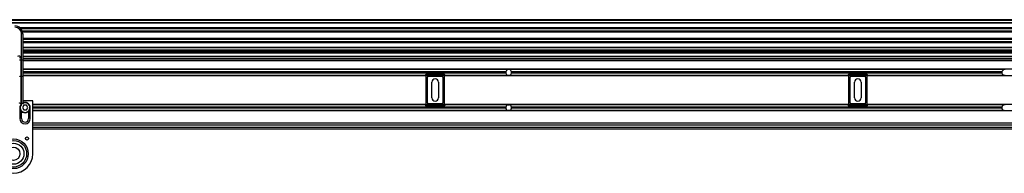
# Model space of a CAD drawing. Header units: millimetres. Extents: x 0 to 420, y 0 to 297.
# Tile 16 of 26: x 139 to 190, y 216 to 224. Entities that reach past the tile are written whole.
import ezdxf

# ---------------------------------------------------------------- set-up
doc = ezdxf.new("R2010")
doc.units = ezdxf.units.MM

msp = doc.modelspace()

# ---------------------------------------------------------------- linework, layer by layer
at = {"color": 7, "linetype": 'Continuous', "lineweight": 25}
for p, q in [((219.85121, 223.93303), (58.38322, 223.93303)), ((219.85121, 223.89267), (58.38322, 223.89267)), ((219.85121, 223.77156), (58.38322, 223.77156)), ((219.85121, 223.75098), (58.38322, 223.75098)), ((204.33012, 223.51321), (139.50068, 223.51321)), ((204.28365, 223.46637), (139.54715, 223.46637)), ((139.58143, 221.8446), (139.58143, 223.20643)), ((139.64198, 223.20643), (139.58143, 223.20643)), ((204.21361, 223.34573), (139.61719, 223.34573)), ((204.19782, 223.2912), (139.63298, 223.2912)), ((139.64198, 223.20643), (139.64198, 222.8502)), ((204.18882, 222.96019), (139.64198, 222.96019)), ((204.18882, 222.90565), (139.64198, 222.90565)), ((139.64198, 222.8502), (139.64198, 222.59384)), ((204.18882, 222.78501), (139.64198, 222.78501)), ((204.18882, 222.73818), (139.64198, 222.73818)), ((139.64198, 222.59384), (139.64198, 221.8446)), ((204.18882, 222.50041), (139.64198, 222.50041)), ((204.18882, 222.47982), (139.64198, 222.47982)), ((204.18882, 222.35872), (139.64198, 222.35872)), ((204.18882, 222.31835), (139.64198, 222.31835)), ((204.18882, 222.29817), (139.64198, 222.29817)), ((204.18882, 222.21743), (139.64198, 222.21743)), ((204.18882, 222.19725), (139.64198, 222.19725)), ((139.54107, 221.9573), (139.48052, 221.9573)), ((139.54107, 221.8446), (139.48052, 221.8446)), ((139.54107, 221.9573), (139.54107, 221.8446)), ((139.54107, 221.8446), (139.54107, 220.99161)), ((139.54107, 221.8446), (139.58143, 221.8446)), ((139.58143, 220.99161), (139.58143, 221.8446)), ((139.64198, 221.8446), (139.58143, 221.8446)), ((204.18882, 222.03578), (139.64198, 222.03578)), ((204.18882, 221.93487), (139.64198, 221.93487)), ((204.18882, 221.85009), (139.64198, 221.85009)), ((139.64198, 221.8446), (139.64198, 221.0172)), ((204.18882, 221.82991), (139.64198, 221.82991)), ((204.18882, 221.80973), (139.64198, 221.80973)), ((204.18882, 221.37578), (139.64198, 221.37578)), ((164.75926, 221.35762), (139.64198, 221.35762)), ((164.63518, 221.23652), (139.64198, 221.23652)), ((164.63252, 221.20826), (139.64198, 221.20826)), ((164.63518, 221.18), (139.64198, 221.18)), ((160.5188, 221.11244), (161.44654, 221.11244)), ((160.5188, 221.11244), (160.5188, 221.07207)), ((161.44654, 221.11244), (161.44654, 221.07207)), ((164.80853, 221.35762), (164.75926, 221.35762)), ((190.42594, 221.35762), (164.80853, 221.35762)), ((190.30186, 221.23652), (164.93261, 221.23652)), ((190.30186, 221.18), (164.93261, 221.18)), ((190.2992, 221.20826), (164.93527, 221.20826)), ((182.38426, 221.11244), (183.312, 221.11244)), ((182.38426, 221.11244), (182.38426, 221.07207)), ((183.312, 221.11244), (183.312, 221.07207)), ((190.47522, 221.35762), (190.42594, 221.35762)), ((139.58143, 220.99161), (139.54107, 220.99161)), ((139.54107, 220.99161), (139.54107, 219.6092)), ((139.58143, 219.6092), (139.58143, 220.99161)), ((160.45866, 221.0589), (139.64198, 221.0589)), ((204.18882, 221.04074), (139.64198, 221.04074)), ((139.64198, 221.0172), (139.64198, 219.63479)), ((160.45826, 221.05189), (160.49862, 221.05189)), ((160.45826, 221.04074), (160.45826, 221.05189)), ((160.49862, 221.05189), (160.49862, 219.54812)), ((161.44654, 221.07207), (160.5188, 221.07207)), ((160.56777, 220.93369), (160.56689, 220.93457)), ((160.56689, 220.93457), (160.56689, 219.66543)), ((160.56777, 220.93369), (160.56777, 219.66631)), ((160.62744, 220.99512), (160.62832, 220.99424)), ((161.3379, 220.99512), (160.62744, 220.99512)), ((161.33702, 220.99424), (160.62832, 220.99424)), ((160.81111, 219.89633), (160.81111, 220.70367)), ((161.15423, 220.70367), (161.15423, 219.89633)), ((161.33702, 220.99424), (161.3379, 220.99512)), ((161.39845, 220.93457), (161.39757, 220.93369)), ((161.39757, 219.66631), (161.39757, 220.93369)), ((161.39845, 219.66543), (161.39845, 220.93457)), ((161.46672, 219.54812), (161.46672, 221.05189)), ((161.46672, 221.05189), (161.50709, 221.05189)), ((164.75926, 221.0589), (161.50668, 221.0589)), ((161.50709, 221.05189), (161.50709, 221.04074)), ((164.80853, 221.0589), (164.75926, 221.0589)), ((182.32412, 221.0589), (164.80853, 221.0589)), ((182.32371, 221.05189), (182.36408, 221.05189)), ((182.32371, 221.04074), (182.32371, 221.05189)), ((182.36408, 221.05189), (182.36408, 219.54812)), ((183.312, 221.07207), (182.38426, 221.07207)), ((182.43323, 220.93369), (182.43235, 220.93457)), ((182.43235, 220.93457), (182.43235, 219.66543)), ((182.43323, 220.93369), (182.43323, 219.66631)), ((182.4929, 220.99512), (182.49378, 220.99424)), ((183.20336, 220.99512), (182.4929, 220.99512)), ((183.20248, 220.99424), (182.49378, 220.99424)), ((182.67657, 219.89633), (182.67657, 220.70367)), ((183.01969, 220.70367), (183.01969, 219.89633)), ((183.20248, 220.99424), (183.20336, 220.99512)), ((183.26391, 220.93457), (183.26303, 220.93369)), ((183.26303, 219.66631), (183.26303, 220.93369)), ((183.26391, 219.66543), (183.26391, 220.93457)), ((183.33218, 219.54812), (183.33218, 221.05189)), ((183.33218, 221.05189), (183.37254, 221.05189)), ((190.42594, 221.0589), (183.37214, 221.0589)), ((183.37254, 221.05189), (183.37254, 221.04074)), ((190.47522, 221.0589), (190.42594, 221.0589)), ((139.54107, 219.6092), (139.58143, 219.6092)), ((139.54107, 219.6092), (139.54107, 219.50445)), ((139.58143, 219.50447), (139.58143, 219.6092)), ((140.16676, 219.73486), (139.64198, 219.73486)), ((139.64198, 219.63479), (139.64198, 219.57067)), ((140.16676, 217.01009), (140.16676, 219.73486)), ((204.18882, 219.55927), (140.16676, 219.55927)), ((160.45826, 219.54812), (160.45826, 219.55927)), ((160.56689, 219.66543), (160.56777, 219.66631)), ((160.62832, 219.60576), (160.62744, 219.60488)), ((160.62744, 219.60488), (161.3379, 219.60488)), ((160.62832, 219.60576), (161.33702, 219.60576)), ((161.3379, 219.60488), (161.33702, 219.60576)), ((161.39757, 219.66631), (161.39845, 219.66543)), ((161.50709, 219.55927), (161.50709, 219.54812)), ((182.32371, 219.54812), (182.32371, 219.55927)), ((182.43235, 219.66543), (182.43323, 219.66631)), ((182.49378, 219.60576), (182.4929, 219.60488)), ((182.4929, 219.60488), (183.20336, 219.60488)), ((182.49378, 219.60576), (183.20248, 219.60576)), ((183.20336, 219.60488), (183.20248, 219.60576)), ((183.26303, 219.66631), (183.26391, 219.66543)), ((183.37254, 219.55927), (183.37254, 219.54812)), ((139.49061, 219.39174), (139.49061, 218.82661)), ((139.50999, 219.49266), (139.52088, 219.49266)), ((139.58143, 218.82661), (139.58143, 219.20241)), ((139.69317, 219.51285), (139.62325, 219.39174)), ((139.62325, 219.39174), (139.69317, 219.27064)), ((139.833, 219.51285), (139.69317, 219.51285)), ((139.69317, 219.27064), (139.833, 219.27064)), ((139.90292, 219.39174), (139.833, 219.51285)), ((139.833, 219.27064), (139.90292, 219.39174)), ((139.94474, 219.20241), (139.94474, 218.82661)), ((140.03556, 218.82661), (140.03556, 219.39174)), ((160.45866, 219.5411), (140.16676, 219.5411)), ((164.63518, 219.42), (140.16676, 219.42)), ((164.63252, 219.39174), (140.16676, 219.39174)), ((164.63518, 219.36349), (140.16676, 219.36349)), ((164.75926, 219.24239), (140.16676, 219.24239)), ((209.55763, 219.22422), (140.16676, 219.22422)), ((160.45826, 219.54812), (160.49862, 219.54812)), ((160.5188, 219.52793), (161.44654, 219.52793)), ((160.5188, 219.52793), (160.5188, 219.48757)), ((161.44654, 219.48757), (160.5188, 219.48757)), ((161.44654, 219.52793), (161.44654, 219.48757)), ((161.46672, 219.54812), (161.50709, 219.54812)), ((164.75926, 219.5411), (161.50668, 219.5411)), ((164.75926, 219.5411), (164.80853, 219.5411)), ((164.80853, 219.24239), (164.75926, 219.24239)), ((182.32412, 219.5411), (164.80853, 219.5411)), ((190.42594, 219.24239), (164.80853, 219.24239)), ((190.30186, 219.42), (164.93261, 219.42)), ((190.30186, 219.36349), (164.93261, 219.36349)), ((190.2992, 219.39174), (164.93527, 219.39174)), ((182.32371, 219.54812), (182.36408, 219.54812)), ((182.38426, 219.52793), (183.312, 219.52793)), ((182.38426, 219.52793), (182.38426, 219.48757)), ((183.312, 219.48757), (182.38426, 219.48757)), ((183.312, 219.52793), (183.312, 219.48757)), ((183.33218, 219.54812), (183.37254, 219.54812)), ((190.42594, 219.5411), (183.37214, 219.5411)), ((190.47522, 219.5411), (190.42594, 219.5411)), ((209.55763, 218.5844), (140.16676, 218.5844)), ((209.55763, 218.48349), (140.16676, 218.48349)), ((140.16676, 218.38257), (217.57488, 218.38257)), ((140.16676, 218.30184), (218.71035, 218.30184))]:
    msp.add_line(p, q, dxfattribs=at)
at = {"color": 7, "linetype": 'Continuous', "lineweight": 25, "flags": 128}
for points in [[(139.54107, 220.99161), (139.52925, 220.9921), (139.5179, 220.99356), (139.50743, 220.99592), (139.49825, 220.9991), (139.49072, 221.00298), (139.48513, 221.00741), (139.48168, 221.01221), (139.48052, 221.0172)], [(139.64198, 221.0172), (139.64082, 221.01221), (139.63738, 221.00741), (139.63178, 221.00298), (139.62425, 220.9991), (139.61507, 220.99592), (139.60461, 220.99356), (139.59325, 220.9921), (139.58143, 220.99161)], [(139.54107, 219.6092), (139.52925, 219.60969), (139.5179, 219.61115), (139.50743, 219.61351), (139.49825, 219.61669), (139.49072, 219.62057), (139.48513, 219.62499), (139.48168, 219.6298), (139.48052, 219.63479)], [(139.64198, 219.63479), (139.64082, 219.6298), (139.63738, 219.62499), (139.63178, 219.62057), (139.62425, 219.61669), (139.61507, 219.61351), (139.60461, 219.61115), (139.59325, 219.60969), (139.58143, 219.6092)], [(139.52099, 219.51678), (139.49853, 219.45695), (139.49061, 219.39174)], [(139.52217, 219.49569), (139.5179, 219.49727), (139.51287, 219.49963)]]:
    msp.add_lwpolyline(points, dxfattribs=at)
at = {"color": 7, "linetype": 'Continuous', "lineweight": 25}
for centre, radius in [((139.15758, 217.01009), 0.77015), ((139.15758, 217.01009), 0.77015), ((139.15758, 217.01009), 0.68624), ((139.15758, 217.01009), 0.54495), ((139.864, 217.79725), 0.08477), ((139.15758, 217.01009), 0.34312)]:
    msp.add_circle(centre, radius, dxfattribs=at)
for centre, radius, start, end in [((139.23831, 223.20643), 0.40367, 0, 90), ((139.23831, 223.20643), 0.34312, 0, 90), ((139.44015, 221.9573), 0.10092, 0, 131.810315), ((164.7839, 221.20826), 0.15138, 169.241682, 180), ((164.7839, 221.20826), 0.15138, 180, 190.758318), ((164.7839, 221.20826), 0.15138, 99.366789, 169.241682), ((164.7839, 221.20826), 0.15138, 190.758318, 260.633211), ((164.7839, 221.20826), 0.15138, 10.758318, 80.633211), ((164.7839, 221.20826), 0.15138, 279.366789, 349.241682), ((164.7839, 221.20826), 0.15138, 360, 10.758318), ((164.7839, 221.20826), 0.15138, 349.241682, 360), ((190.45058, 221.20826), 0.15138, 169.241682, 180), ((190.45058, 221.20826), 0.15138, 180, 190.758318), ((190.45058, 221.20826), 0.15138, 99.366789, 169.241682), ((190.45058, 221.20826), 0.15138, 190.758318, 260.633211), ((160.98267, 220.70367), 0.17156, 0, 180), ((182.84813, 220.70367), 0.17156, 0, 180), ((139.76309, 219.39174), 0.27248, 0, 116.3878), ((139.76309, 219.39174), 0.26239, 270, 117.486426), ((139.76309, 219.39174), 0.25028, 270, 118.938528), ((160.98267, 219.89633), 0.17156, 180, 0), ((182.84813, 219.89633), 0.17156, 180, 0), ((139.76309, 219.39174), 0.26239, 154.976553, 270), ((139.76309, 219.39174), 0.25028, 153.224829, 270), ((164.7839, 219.39174), 0.15138, 169.241682, 180), ((164.7839, 219.39174), 0.15138, 180, 190.758318), ((164.7839, 219.39174), 0.15138, 99.366789, 169.241682), ((164.7839, 219.39174), 0.15138, 190.758318, 260.633211), ((164.7839, 219.39174), 0.15138, 10.758318, 80.633211), ((164.7839, 219.39174), 0.15138, 279.366789, 349.241682), ((164.7839, 219.39174), 0.15138, 360, 10.758318), ((164.7839, 219.39174), 0.15138, 349.241682, 360), ((190.45058, 219.39174), 0.15138, 169.241682, 180), ((190.45058, 219.39174), 0.15138, 180, 190.758318), ((190.45058, 219.39174), 0.15138, 99.366789, 169.241682), ((190.45058, 219.39174), 0.15138, 190.758318, 260.633211), ((139.76309, 218.82661), 0.27248, 180, 0), ((139.76309, 218.82661), 0.18165, 180, 0), ((139.15758, 217.01009), 1.00917, 180, 0)]:
    msp.add_arc(centre, radius, start, end, dxfattribs=at)
for centre, major_axis, ratio, start_param, end_param in [((160.51881, 221.05189), (0.04282, 0.04282), 0.99997462, 0.78543624, 2.35615641), ((161.44654, 221.05189), (0.04282, -0.04282), 0.99997462, 0.78543624, 2.35615641), ((182.38426, 221.05189), (0.04282, 0.04282), 0.99997462, 0.78543624, 2.35615641), ((183.31199, 221.05189), (0.04282, -0.04282), 0.99997462, 0.78543624, 2.35615641), ((160.51881, 221.05189), (-0.01427, 0.01427), 0.99992385, 5.49782522, 7.06854539), ((160.62744, 220.93457), (-0.04282, 0.04282), 0.99992385, 5.49782522, 7.06854539), ((160.62832, 220.93369), (-0.04282, 0.04282), 0.99992385, 5.49782522, 7.06854539), ((161.33702, 220.93369), (0.04282, 0.04282), 0.99992385, 5.49782522, 7.06854539), ((161.3379, 220.93457), (0.04282, 0.04282), 0.99992385, 5.49782522, 7.06854539), ((161.44654, 221.05189), (0.01427, 0.01427), 0.99992385, 5.49782522, 7.06854539), ((182.38426, 221.05189), (-0.01427, 0.01427), 0.99992385, 5.49782522, 7.06854539), ((182.4929, 220.93457), (-0.04282, 0.04282), 0.99992385, 5.49782522, 7.06854539), ((182.49378, 220.93369), (-0.04282, 0.04282), 0.99992385, 5.49782522, 7.06854539), ((183.20248, 220.93369), (0.04282, 0.04282), 0.99992385, 5.49782522, 7.06854539), ((183.20336, 220.93457), (0.04282, 0.04282), 0.99992385, 5.49782522, 7.06854539), ((183.31199, 221.05189), (0.01427, 0.01427), 0.99992385, 5.49782522, 7.06854539), ((160.62744, 219.66544), (-0.04282, -0.04282), 0.99992385, 5.49782522, 7.06854539), ((160.62832, 219.66632), (-0.04282, -0.04282), 0.99992385, 5.49782522, 7.06854539), ((161.33702, 219.66632), (0.04282, -0.04282), 0.99992385, 5.49782522, 7.06854539), ((161.3379, 219.66544), (0.04282, -0.04282), 0.99992385, 5.49782522, 7.06854539), ((182.4929, 219.66544), (-0.04282, -0.04282), 0.99992385, 5.49782522, 7.06854539), ((182.49378, 219.66632), (-0.04282, -0.04282), 0.99992385, 5.49782522, 7.06854539), ((183.20248, 219.66632), (0.04282, -0.04282), 0.99992385, 5.49782522, 7.06854539), ((183.20336, 219.66544), (0.04282, -0.04282), 0.99992385, 5.49782522, 7.06854539), ((160.51881, 219.54812), (0.04282, -0.04282), 0.99997462, 3.92702889, 5.49774907), ((160.51881, 219.54812), (-0.01427, -0.01427), 0.99992385, 5.49782522, 7.06854539), ((161.44654, 219.54812), (0.01427, -0.01427), 0.99992385, 5.49782522, 7.06854539), ((161.44654, 219.54812), (0.04282, 0.04282), 0.99997462, 3.92702889, 5.49774907), ((182.38426, 219.54812), (0.04282, -0.04282), 0.99997462, 3.92702889, 5.49774907), ((182.38426, 219.54812), (-0.01427, -0.01427), 0.99992385, 5.49782522, 7.06854539), ((183.31199, 219.54812), (0.01427, -0.01427), 0.99992385, 5.49782522, 7.06854539), ((183.31199, 219.54812), (0.04282, 0.04282), 0.99997462, 3.92702889, 5.49774907)]:
    msp.add_ellipse(centre, major_axis=major_axis, ratio=ratio, start_param=start_param, end_param=end_param, dxfattribs=at)

doc.saveas('drawing.dxf')
